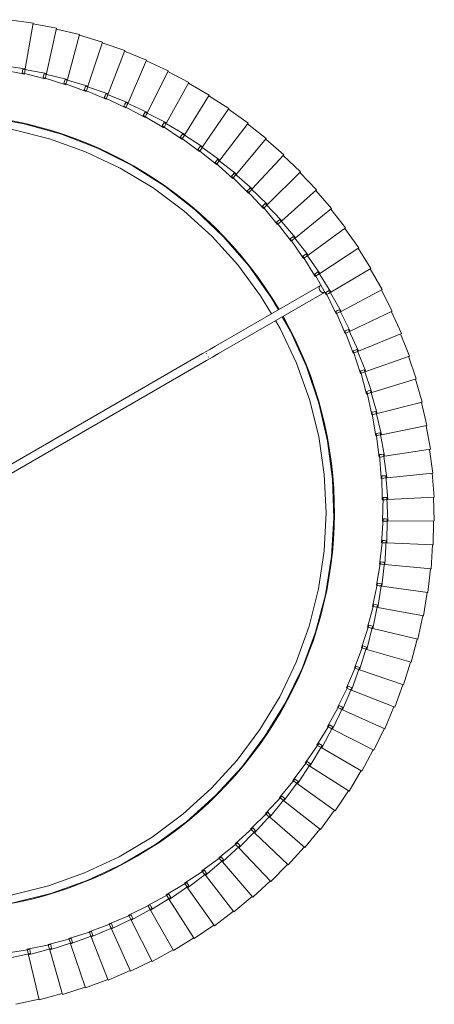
# Model space of a CAD drawing. Header units: millimetres. Extents: x 2216 to 4596, y 810 to 6843.
# Tile 8 of 9: x 3294 to 3503, y 6345 to 6840. Entities that reach past the tile are written whole.
import ezdxf

# ---------------------------------------------------------------- set-up
doc = ezdxf.new("R2010")
doc.units = ezdxf.units.MM
doc.layers.add('E-LITE-EQPM', color=7, linetype='Continuous', lineweight=20)

# ---------------------------------------------------------------- blocks, each defined once
blk = doc.blocks.new('68604_Lamp - 68604-45 SAMBA Black_yellow pendant lamp with plug _Plugged in Ceiling_-557170-Planta_PDF Fixing Holes')
at = {"layer": 'E-LITE-EQPM'}
for p, q in [((-16.45, 549.53), (-28.43, 548.85)), ((-4.45, 550.03), (-16.45, 549.93)), ((-16.45, 549.93), (-15.48, 526.62)), ((-4.44, 550.43), (-4.58, 527.1)), ((7.56, 549.96), (-4.44, 550.43)), ((7.59, 550.36), (6.33, 527.06)), ((19.55, 549.31), (7.59, 550.36)), ((19.6, 549.71), (17.22, 526.49)), ((31.5, 548.08), (19.6, 549.71)), ((-52.1, 544.58), (-63.87, 542.19)), ((-40.3, 546.8), (-52.17, 544.97)), ((-52.17, 544.97), (-47.85, 522.04)), ((-28.41, 548.45), (-40.35, 547.2)), ((-40.35, 547.2), (-37.14, 524.08)), ((-28.43, 548.85), (-26.34, 525.61)), ((31.56, 548.48), (28.07, 525.41)), ((43.37, 546.29), (31.56, 548.48)), ((43.45, 546.68), (38.86, 523.8)), ((55.14, 543.92), (43.45, 546.68)), ((55.25, 544.31), (49.56, 521.68)), ((66.79, 541), (55.25, 544.31)), ((-63.78, 541.8), (-75.42, 538.84)), ((-63.87, 542.19), (-58.46, 519.49)), ((66.91, 541.38), (60.14, 519.05)), ((78.28, 537.51), (66.91, 541.38)), ((-86.67, 534.56), (-97.97, 530.5)), ((-75.31, 538.45), (-86.8, 534.94)), ((-86.8, 534.94), (-79.24, 512.87)), ((-75.42, 538.84), (-68.93, 516.43)), ((78.42, 537.89), (70.59, 515.91)), ((89.59, 533.48), (78.42, 537.89)), ((-97.83, 530.13), (-108.93, 525.53)), ((-97.97, 530.5), (-89.36, 508.82)), ((89.75, 533.85), (80.87, 512.27)), ((100.7, 528.91), (89.75, 533.85)), ((100.87, 529.27), (90.97, 508.14)), ((111.57, 523.82), (100.87, 529.27)), ((-108.77, 525.17), (-119.63, 520.04)), ((-108.93, 525.53), (-99.28, 504.29)), ((-37.14, 524.08), (-25.2, 525.34)), ((-26.34, 525.61), (-14.35, 526.29)), ((-26.3, 525.22), (-26.34, 525.61)), ((-26.21, 524.22), (-26.3, 525.22)), ((-14.17, 524.3), (-26.09, 522.83)), ((-25.2, 525.34), (-25.06, 524.35)), ((-25.06, 524.35), (-24.92, 523.36)), ((-15.48, 526.62), (-3.47, 526.72)), ((-15.46, 526.23), (-15.48, 526.62)), ((-15.42, 525.22), (-15.46, 526.23)), ((-15.36, 523.82), (-15.42, 525.22)), ((-3.39, 524.73), (-15.36, 523.82)), ((-14.35, 526.29), (-14.26, 525.3)), ((-14.26, 525.3), (-14.17, 524.3)), ((-4.6, 524.3), (-4.59, 525.7)), ((7.4, 524.63), (-4.6, 524.3)), ((-4.59, 525.7), (-4.58, 526.71)), ((-4.58, 526.71), (-4.58, 527.1)), ((-4.58, 527.1), (7.42, 526.63)), ((-3.47, 526.72), (-3.43, 525.72)), ((-3.43, 525.72), (-3.39, 524.73)), ((6.17, 524.27), (6.25, 525.66)), ((6.25, 525.66), (6.31, 526.67)), ((6.31, 526.67), (6.33, 527.06)), ((6.33, 527.06), (18.29, 526.01)), ((7.41, 525.63), (7.4, 524.63)), ((7.42, 526.63), (7.41, 525.63)), ((16.93, 523.71), (17.08, 525.1)), ((17.08, 525.1), (17.18, 526.11)), ((17.18, 526.11), (17.22, 526.49)), ((17.22, 526.49), (29.12, 524.87)), ((18.23, 525.01), (18.18, 524.02)), ((18.29, 526.01), (18.23, 525.01)), ((27.86, 524.03), (28.01, 525.02)), ((28.01, 525.02), (28.07, 525.41)), ((28.07, 525.41), (39.88, 523.22)), ((29.12, 524.87), (29.01, 523.88)), ((-119.45, 519.68), (-130.05, 514.05)), ((-119.63, 520.04), (-108.98, 499.28)), ((-68.93, 516.43), (-57.29, 519.38)), ((-58.46, 519.49), (-46.69, 521.88)), ((-58.37, 519.11), (-58.46, 519.49)), ((-46.23, 519.94), (-57.81, 516.77)), ((-57.29, 519.38), (-57.01, 518.43)), ((-47.85, 522.04), (-35.99, 523.87)), ((-47.78, 521.66), (-47.85, 522.04)), ((-47.59, 520.67), (-47.78, 521.66)), ((-47.34, 519.3), (-47.59, 520.67)), ((-35.62, 521.91), (-47.34, 519.3)), ((-46.69, 521.88), (-46.46, 520.91)), ((-46.46, 520.91), (-46.23, 519.94)), ((-37.08, 523.7), (-37.14, 524.08)), ((-36.95, 522.7), (-37.08, 523.7)), ((-36.75, 521.32), (-36.95, 522.7)), ((-24.92, 523.36), (-36.75, 521.32)), ((-35.99, 523.87), (-35.8, 522.89)), ((-35.8, 522.89), (-35.62, 521.91)), ((-26.09, 522.83), (-26.21, 524.22)), ((18.18, 524.02), (6.17, 524.27)), ((28.91, 522.89), (16.93, 523.71)), ((27.65, 522.64), (27.86, 524.03)), ((39.58, 521.24), (27.65, 522.64)), ((29.01, 523.88), (28.91, 522.89)), ((38.31, 521.06), (38.58, 522.43)), ((50.15, 519.09), (38.31, 521.06)), ((38.58, 522.43), (38.78, 523.42)), ((38.78, 523.42), (38.86, 523.8)), ((38.86, 523.8), (50.55, 521.05)), ((39.73, 522.23), (39.58, 521.24)), ((39.88, 523.22), (39.73, 522.23)), ((48.88, 518.97), (49.22, 520.32)), ((49.22, 520.32), (49.46, 521.3)), ((49.46, 521.3), (49.56, 521.68)), ((49.56, 521.68), (61.1, 518.37)), ((50.35, 520.07), (50.15, 519.09)), ((50.55, 521.05), (50.35, 520.07)), ((111.76, 524.17), (100.86, 503.54)), ((122.18, 518.2), (111.76, 524.17)), ((-79.24, 512.87), (-67.75, 516.38)), ((-67.11, 514.49), (-78.33, 510.23)), ((-68.82, 516.05), (-68.93, 516.43)), ((-68.54, 515.09), (-68.82, 516.05)), ((-68.15, 513.74), (-68.54, 515.09)), ((-56.73, 517.47), (-68.15, 513.74)), ((-67.75, 516.38), (-67.43, 515.44)), ((-67.43, 515.44), (-67.11, 514.49)), ((-58.13, 518.13), (-58.37, 519.11)), ((-57.81, 516.77), (-58.13, 518.13)), ((-57.01, 518.43), (-56.73, 517.47)), ((60.61, 516.43), (48.88, 518.97)), ((59.33, 516.37), (59.74, 517.71)), ((70.93, 513.27), (59.33, 516.37)), ((59.74, 517.71), (60.03, 518.67)), ((60.03, 518.67), (60.14, 519.05)), ((60.14, 519.05), (71.51, 515.18)), ((60.86, 517.4), (60.61, 516.43)), ((61.1, 518.37), (60.86, 517.4)), ((69.65, 513.27), (70.12, 514.59)), ((70.12, 514.59), (70.46, 515.54)), ((70.46, 515.54), (70.59, 515.91)), ((70.59, 515.91), (81.76, 511.5)), ((71.51, 515.18), (71.22, 514.23)), ((122.39, 518.54), (110.51, 498.46)), ((132.52, 512.09), (122.39, 518.54)), ((-129.86, 513.7), (-140.18, 507.55)), ((-130.05, 514.05), (-118.42, 493.82)), ((-89.36, 508.82), (-78.06, 512.88)), ((-77.33, 511.02), (-88.33, 506.22)), ((-79.11, 512.5), (-79.24, 512.87)), ((-78.78, 511.55), (-79.11, 512.5)), ((-78.33, 510.23), (-78.78, 511.55)), ((-78.06, 512.88), (-77.69, 511.95)), ((-77.69, 511.95), (-77.33, 511.02)), ((81.09, 509.62), (69.65, 513.27)), ((71.22, 514.23), (70.93, 513.27)), ((79.81, 509.69), (80.34, 510.98)), ((91.06, 505.49), (79.81, 509.69)), ((80.34, 510.98), (80.72, 511.91)), ((80.72, 511.91), (80.87, 512.27)), ((80.87, 512.27), (91.82, 507.34)), ((81.42, 510.56), (81.09, 509.62)), ((81.76, 511.5), (81.42, 510.56)), ((132.74, 512.42), (119.91, 492.93)), ((142.55, 505.48), (132.74, 512.42)), ((-139.97, 507.21), (-149.98, 500.59)), ((-140.18, 507.55), (-127.58, 487.91)), ((-99.28, 504.29), (-88.19, 508.88)), ((-87.37, 507.07), (-98.13, 501.74)), ((-89.22, 508.46), (-89.36, 508.82)), ((-88.85, 507.52), (-89.22, 508.46)), ((-88.33, 506.22), (-88.85, 507.52)), ((-88.19, 508.88), (-87.78, 507.97)), ((-87.78, 507.97), (-87.37, 507.07)), ((89.78, 505.61), (90.38, 506.88)), ((100.82, 500.88), (89.78, 505.61)), ((90.38, 506.88), (90.8, 507.79)), ((90.8, 507.79), (90.97, 508.14)), ((90.97, 508.14), (101.66, 502.69)), ((91.44, 506.41), (91.06, 505.49)), ((91.82, 507.34), (91.44, 506.41)), ((142.79, 505.8), (129.03, 486.95)), ((152.25, 498.41), (142.79, 505.8)), ((-149.76, 500.26), (-159.44, 493.15)), ((-149.98, 500.59), (-136.46, 481.57)), ((-108.98, 499.28), (-98.12, 504.41)), ((-97.21, 502.63), (-107.7, 496.8)), ((-99.12, 503.93), (-99.28, 504.29)), ((-98.71, 503.01), (-99.12, 503.93)), ((-98.13, 501.74), (-98.71, 503.01)), ((-98.12, 504.41), (-97.66, 503.52)), ((-97.66, 503.52), (-97.21, 502.63)), ((99.55, 501.07), (100.2, 502.3)), ((110.34, 495.81), (99.55, 501.07)), ((100.2, 502.3), (100.67, 503.2)), ((100.67, 503.2), (100.86, 503.54)), ((101.24, 501.79), (100.82, 500.88)), ((100.86, 503.54), (111.28, 497.58)), ((101.66, 502.69), (101.24, 501.79)), ((-118.42, 493.82), (-107.82, 499.46)), ((-106.82, 497.73), (-117.02, 491.4)), ((-108.8, 498.94), (-108.98, 499.28)), ((-108.34, 498.04), (-108.8, 498.94)), ((-107.7, 496.8), (-108.34, 498.04)), ((-107.82, 499.46), (-107.32, 498.59)), ((-107.32, 498.59), (-106.82, 497.73)), ((79.68, 441.99), (110.38, 495.17)), ((109.09, 496.06), (109.8, 497.26)), ((119.62, 490.29), (109.09, 496.06)), ((109.8, 497.26), (110.31, 498.13)), ((110.31, 498.13), (110.51, 498.46)), ((110.81, 496.69), (110.34, 495.81)), ((110.51, 498.46), (120.63, 492.01)), ((111.28, 497.58), (110.81, 496.69)), ((152.5, 498.71), (137.86, 480.55)), ((161.6, 490.87), (152.5, 498.71)), ((-159.2, 492.83), (-168.52, 485.28)), ((-159.44, 493.15), (-145.02, 474.81)), ((-127.58, 487.91), (-117.27, 494.05)), ((-116.19, 492.37), (-126.08, 485.56)), ((-118.22, 493.48), (-118.42, 493.82)), ((-117.72, 492.61), (-118.22, 493.48)), ((-117.02, 491.4), (-117.72, 492.61)), ((-117.27, 494.05), (-116.73, 493.21)), ((-116.73, 493.21), (-116.19, 492.37)), ((113.84, 493.17), (83.14, 439.99)), ((118.37, 490.6), (119.14, 491.76)), ((128.61, 484.33), (118.37, 490.6)), ((119.14, 491.76), (119.7, 492.61)), ((120.13, 491.15), (119.62, 490.29)), ((119.7, 492.61), (119.91, 492.93)), ((119.91, 492.93), (129.71, 486)), ((120.63, 492.01), (120.13, 491.15)), ((161.87, 491.16), (146.37, 473.72)), ((170.57, 482.89), (161.87, 491.16)), ((-168.27, 484.97), (-177.22, 476.97)), ((-168.52, 485.28), (-153.24, 467.64)), ((-136.46, 481.57), (-126.45, 488.2)), ((-125.29, 486.57), (-134.84, 479.29)), ((-127.37, 487.58), (-127.58, 487.91)), ((-126.83, 486.74), (-127.37, 487.58)), ((-126.08, 485.56), (-126.83, 486.74)), ((-126.45, 488.2), (-125.87, 487.39)), ((-125.87, 487.39), (-125.29, 486.57)), ((127.39, 484.7), (128.21, 485.83)), ((128.21, 485.83), (128.8, 486.64)), ((129.16, 485.16), (128.61, 484.33)), ((128.8, 486.64), (129.03, 486.95)), ((129.03, 486.95), (138.49, 479.56)), ((129.71, 486), (129.16, 485.16)), ((-145.02, 474.81), (-135.34, 481.91)), ((-134.1, 480.34), (-143.29, 472.61)), ((-136.23, 481.25), (-136.46, 481.57)), ((-135.65, 480.43), (-136.23, 481.25)), ((-134.84, 479.29), (-135.65, 480.43)), ((-135.34, 481.91), (-134.72, 481.13)), ((-134.72, 481.13), (-134.1, 480.34)), ((137.31, 477.95), (127.39, 484.7)), ((136.98, 479.46), (137.62, 480.24)), ((137.62, 480.24), (137.86, 480.55)), ((137.86, 480.55), (146.95, 472.7)), ((170.86, 483.17), (154.54, 466.5)), ((179.15, 474.5), (170.86, 483.17)), ((-176.95, 476.68), (-185.52, 468.26)), ((-177.22, 476.97), (-161.11, 460.09)), ((-153.24, 467.64), (-143.91, 475.2)), ((-143.91, 475.2), (-143.26, 474.45)), ((136.11, 478.37), (136.98, 479.46)), ((145.7, 471.15), (136.11, 478.37)), ((137.9, 478.75), (137.31, 477.95)), ((138.49, 479.56), (137.9, 478.75)), ((-142.6, 473.7), (-151.41, 465.53)), ((-144.78, 474.5), (-145.02, 474.81)), ((-144.15, 473.71), (-144.78, 474.5)), ((-143.29, 472.61), (-144.15, 473.71)), ((-143.26, 474.45), (-142.6, 473.7)), ((144.51, 471.63), (145.44, 472.68)), ((153.75, 463.96), (144.51, 471.63)), ((145.44, 472.68), (146.11, 473.43)), ((146.32, 471.93), (145.7, 471.15)), ((146.11, 473.43), (146.37, 473.72)), ((146.95, 472.7), (146.32, 471.93)), ((146.37, 473.72), (155.07, 465.45)), ((179.45, 474.76), (162.35, 458.89)), ((187.32, 465.7), (179.45, 474.76)), ((-185.23, 467.98), (-193.38, 459.16)), ((-185.52, 468.26), (-168.61, 452.17)), ((-161.11, 460.09), (-152.16, 468.09)), ((-150.78, 466.65), (-159.18, 458.07)), ((-152.99, 467.35), (-153.24, 467.64)), ((-152.33, 466.59), (-152.99, 467.35)), ((-151.41, 465.53), (-152.33, 466.59)), ((-152.16, 468.09), (-151.47, 467.37)), ((-151.47, 467.37), (-150.78, 466.65)), ((152.58, 464.5), (153.56, 465.5)), ((153.56, 465.5), (154.27, 466.22)), ((154.27, 466.22), (154.54, 466.5)), ((155.07, 465.45), (154.41, 464.71)), ((154.54, 466.5), (162.84, 457.82)), ((187.64, 465.95), (169.79, 450.91)), ((195.06, 456.51), (187.64, 465.95)), ((-168.61, 452.17), (-160.05, 460.59)), ((-160.84, 459.81), (-161.11, 460.09)), ((-160.05, 460.59), (-159.33, 459.9)), ((161.44, 456.39), (152.58, 464.5)), ((154.41, 464.71), (153.75, 463.96)), ((-193.08, 458.89), (-200.8, 449.69)), ((-193.38, 459.16), (-175.72, 443.9)), ((-158.6, 459.22), (-166.59, 450.25)), ((-160.15, 459.08), (-160.84, 459.81)), ((-159.18, 458.07), (-160.15, 459.08)), ((-159.33, 459.9), (-158.6, 459.22)), ((160.3, 456.99), (161.33, 457.94)), ((168.76, 448.46), (160.3, 456.99)), ((161.33, 457.94), (162.07, 458.62)), ((162.14, 457.1), (161.44, 456.39)), ((162.07, 458.62), (162.35, 458.89)), ((162.84, 457.82), (162.14, 457.1)), ((162.35, 458.89), (170.22, 449.82)), ((195.38, 456.75), (176.84, 442.59)), ((202.35, 446.97), (195.38, 456.75)), ((-175.72, 443.9), (-167.57, 452.72)), ((-166.06, 451.42), (-173.61, 442.08)), ((-168.33, 451.91), (-168.61, 452.17)), ((-167.6, 451.21), (-168.33, 451.91)), ((-166.59, 450.25), (-167.6, 451.21)), ((-167.57, 452.72), (-166.82, 452.07)), ((-166.82, 452.07), (-166.06, 451.42)), ((168.72, 450.01), (169.49, 450.66)), ((169.49, 450.66), (169.79, 450.91)), ((169.79, 450.91), (177.22, 441.48)), ((-200.49, 449.44), (-207.75, 439.88)), ((-200.8, 449.69), (-182.43, 435.3)), ((167.66, 449.11), (168.72, 450.01)), ((175.69, 440.19), (167.66, 449.11)), ((169.49, 449.14), (168.76, 448.46)), ((170.22, 449.82), (169.49, 449.14)), ((202.68, 447.19), (183.48, 433.93)), ((209.17, 437.09), (202.68, 447.19)), ((-182.43, 435.3), (-174.71, 444.5)), ((-173.14, 443.27), (-180.23, 433.58)), ((-175.43, 443.65), (-175.72, 443.9)), ((-174.66, 442.99), (-175.43, 443.65)), ((-174.71, 444.5), (-173.93, 443.89)), ((-173.61, 442.08), (-174.66, 442.99)), ((-173.93, 443.89), (-173.14, 443.27)), ((174.62, 440.89), (175.73, 441.74)), ((182.22, 431.6), (174.62, 440.89)), ((176.46, 440.83), (175.69, 440.19)), ((175.73, 441.74), (176.53, 442.35)), ((177.22, 441.48), (176.46, 440.83)), ((176.53, 442.35), (176.84, 442.59)), ((176.84, 442.59), (183.81, 432.81)), ((-207.43, 439.64), (-214.23, 429.74)), ((-207.75, 439.88), (-188.71, 426.39)), ((-188.71, 426.39), (-181.45, 435.95)), ((-182.12, 435.06), (-182.43, 435.3)), ((-181.45, 435.95), (-180.63, 435.37)), ((-180.63, 435.37), (-179.82, 434.79)), ((15.7, 331.19), (76.14, 435.87)), ((77.78, 436.7), (77.93, 436.96)), ((79.66, 435.95), (79.51, 435.7)), ((209.52, 437.29), (189.7, 424.97)), ((215.51, 426.89), (209.52, 437.29)), ((-179.82, 434.79), (-186.43, 424.77)), ((-181.33, 434.44), (-182.12, 435.06)), ((-180.23, 433.58), (-181.33, 434.44)), ((79.61, 433.87), (19.16, 329.17)), ((181.18, 432.35), (182.33, 433.14)), ((188.33, 422.7), (181.18, 432.35)), ((183.01, 432.2), (182.22, 431.6)), ((182.33, 433.14), (183.16, 433.71)), ((183.81, 432.81), (183.01, 432.2)), ((183.16, 433.71), (183.48, 433.93)), ((183.48, 433.93), (189.97, 423.83)), ((-213.89, 429.52), (-220.21, 419.31)), ((-214.23, 429.74), (-194.56, 417.18)), ((-194.56, 417.18), (-187.77, 427.08)), ((-186.08, 426), (-192.21, 415.68)), ((-188.39, 426.16), (-188.71, 426.39)), ((-187.57, 425.58), (-188.39, 426.16)), ((-187.77, 427.08), (-186.92, 426.54)), ((-186.43, 424.77), (-187.57, 425.58)), ((-186.92, 426.54), (-186.08, 426)), ((215.87, 427.08), (195.48, 415.72)), ((221.36, 416.4), (215.87, 427.08)), ((187.33, 423.5), (188.51, 424.24)), ((194, 413.52), (187.33, 423.5)), ((189.15, 423.27), (188.33, 422.7)), ((188.51, 424.24), (189.37, 424.77)), ((189.97, 423.83), (189.15, 423.27)), ((189.37, 424.77), (189.7, 424.97)), ((189.7, 424.97), (195.7, 414.57)), ((-219.86, 419.1), (-225.68, 408.6)), ((-220.21, 419.31), (-199.96, 407.7)), ((-199.96, 407.7), (-193.65, 417.92)), ((-191.92, 416.92), (-197.54, 406.31)), ((-194.23, 416.97), (-194.56, 417.18)), ((-193.38, 416.43), (-194.23, 416.97)), ((-193.65, 417.92), (-192.78, 417.42)), ((-192.21, 415.68), (-193.38, 416.43)), ((-192.78, 417.42), (-191.92, 416.92)), ((194.26, 415.04), (195.14, 415.53)), ((195.14, 415.53), (195.48, 415.72)), ((195.48, 415.72), (200.97, 405.05)), ((221.72, 416.57), (200.81, 406.21)), ((226.69, 405.64), (221.72, 416.57)), ((193.04, 414.36), (194.26, 415.04)), ((199.23, 404.07), (193.04, 414.36)), ((194.85, 414.04), (194, 413.52)), ((195.7, 414.57), (194.85, 414.04)), ((-225.33, 408.41), (-230.63, 397.64)), ((-225.68, 408.6), (-204.9, 397.98)), ((-204.9, 397.98), (-199.09, 408.48)), ((-197.31, 407.58), (-202.41, 396.71)), ((-199.63, 407.51), (-199.96, 407.7)), ((-198.75, 407.01), (-199.62, 407.51)), ((-199.09, 408.48), (-198.2, 408.03)), ((-197.54, 406.31), (-198.75, 407.01)), ((-198.2, 408.03), (-197.31, 407.58)), ((198.31, 404.97), (199.56, 405.59)), ((199.56, 405.59), (200.46, 406.03)), ((200.46, 406.03), (200.81, 406.21)), ((200.81, 406.21), (205.78, 395.28)), ((227.06, 405.79), (205.68, 396.45)), ((231.5, 394.64), (227.06, 405.79)), ((203.99, 394.39), (198.31, 404.97)), ((200.1, 404.56), (199.23, 404.07)), ((200.97, 405.05), (200.1, 404.56)), ((-230.27, 397.47), (-235.05, 386.45)), ((-230.63, 397.64), (-209.37, 388.03)), ((-209.37, 388.03), (-204.06, 398.8)), ((-202.25, 397.98), (-206.82, 386.88)), ((-204.56, 397.8), (-204.9, 397.98)), ((-203.66, 397.34), (-204.56, 397.8)), ((-204.06, 398.8), (-203.16, 398.39)), ((-202.41, 396.71), (-203.66, 397.34)), ((-203.16, 398.39), (-202.25, 397.98)), ((203.12, 395.33), (204.4, 395.89)), ((204.4, 395.89), (205.32, 396.29)), ((205.32, 396.29), (205.68, 396.45)), ((205.68, 396.45), (210.12, 385.29)), ((208.29, 384.49), (203.12, 395.33)), ((204.89, 394.84), (203.99, 394.39)), ((205.78, 395.28), (204.89, 394.84)), ((231.87, 394.77), (210.07, 386.46)), ((235.77, 383.42), (231.87, 394.77)), ((-234.69, 386.3), (-238.93, 375.07)), ((-235.05, 386.45), (-213.35, 377.88)), ((-213.35, 377.88), (-208.57, 388.89)), ((-206.72, 388.16), (-210.76, 376.85)), ((-209.02, 387.87), (-209.37, 388.03)), ((-208.1, 387.45), (-209.01, 387.87)), ((-208.57, 388.89), (-207.64, 388.52)), ((-206.82, 386.88), (-208.1, 387.45)), ((-207.64, 388.52), (-206.72, 388.16)), ((207.46, 385.47), (208.76, 385.97)), ((208.76, 385.97), (209.71, 386.32)), ((209.71, 386.32), (210.07, 386.46)), ((210.07, 386.46), (213.97, 375.11)), ((212.11, 374.4), (207.46, 385.47)), ((209.2, 384.89), (208.29, 384.49)), ((210.12, 385.29), (209.2, 384.89)), ((236.16, 383.53), (213.98, 376.28)), ((239.51, 372), (236.16, 383.53)), ((-216.85, 367.54), (-212.6, 378.77)), ((-210.71, 378.13), (-214.2, 366.64)), ((-212.99, 377.73), (-213.35, 377.88)), ((-212.05, 377.36), (-212.99, 377.73)), ((-212.6, 378.77), (-211.65, 378.45)), ((-210.76, 376.85), (-212.05, 377.36)), ((-211.65, 378.45), (-210.71, 378.13)), ((212.65, 375.85), (213.61, 376.16)), ((213.61, 376.16), (213.98, 376.28)), ((213.98, 376.28), (217.33, 364.75)), ((-238.56, 374.93), (-242.26, 363.51)), ((-238.93, 375.07), (-216.85, 367.54)), ((211.32, 375.41), (212.65, 375.85)), ((215.43, 364.13), (211.32, 375.41)), ((213.04, 374.75), (212.11, 374.4)), ((213.97, 375.11), (213.04, 374.75)), ((239.89, 372.1), (217.39, 365.92)), ((242.69, 360.42), (239.89, 372.1)), ((-219.84, 357.05), (-216.13, 368.48)), ((-214.22, 367.92), (-217.15, 356.28)), ((-216.48, 367.42), (-216.85, 367.54)), ((-215.52, 367.09), (-216.48, 367.42)), ((-216.13, 368.48), (-215.18, 368.2)), ((-214.2, 366.64), (-215.52, 367.09)), ((-215.18, 368.2), (-214.22, 367.92)), ((-241.88, 363.39), (-245.03, 351.81)), ((-242.26, 363.51), (-219.84, 357.05)), ((214.7, 365.18), (216.05, 365.55)), ((218.26, 353.72), (214.7, 365.18)), ((216.38, 364.44), (215.43, 364.13)), ((216.05, 365.55), (217.02, 365.82)), ((217.33, 364.75), (216.38, 364.44)), ((217.02, 365.82), (217.39, 365.92)), ((217.39, 365.92), (220.19, 354.24)), ((-222.32, 346.43), (-219.17, 358.02)), ((-219.46, 356.95), (-219.84, 357.05)), ((-217.23, 357.56), (-219.61, 345.79)), ((-218.5, 356.67), (-219.46, 356.95)), ((-219.17, 358.02), (-218.2, 357.79)), ((-217.15, 356.28), (-218.5, 356.67)), ((-218.2, 357.79), (-217.23, 357.56)), ((243.08, 360.5), (220.31, 355.41)), ((245.31, 348.71), (243.08, 360.5)), ((-244.64, 351.71), (-247.23, 339.98)), ((-245.03, 351.81), (-222.32, 346.43)), ((217.58, 354.8), (218.94, 355.11)), ((220.59, 343.18), (217.58, 354.8)), ((219.22, 353.98), (218.26, 353.72)), ((218.94, 355.11), (219.93, 355.33)), ((220.19, 354.24), (219.22, 353.98)), ((219.93, 355.33), (220.31, 355.41)), ((220.31, 355.41), (222.54, 343.61)), ((-224.3, 335.71), (-221.71, 347.43)), ((-221.95, 346.34), (-222.32, 346.43)), ((-220.96, 346.11), (-221.95, 346.34)), ((-221.71, 347.43), (-220.72, 347.25)), ((-219.74, 347.07), (-221.55, 335.2)), ((-220.72, 347.25), (-219.74, 347.07)), ((245.7, 348.77), (222.71, 344.77)), ((247.36, 336.87), (245.7, 348.77)), ((-219.61, 345.79), (-220.96, 346.11)), ((219.96, 344.29), (221.34, 344.53)), ((222.41, 332.54), (219.96, 344.29)), ((221.56, 343.4), (220.59, 343.18)), ((221.34, 344.53), (222.33, 344.71)), ((222.54, 343.61), (221.56, 343.4)), ((222.33, 344.71), (222.71, 344.77)), ((222.71, 344.77), (224.37, 332.88))]:
    blk.add_line(p, q, dxfattribs=at)
at = {"layer": 'E-LITE-EQPM', "flags": 128}
for points in [[(-199.9, 302), (-199.05, 319.43), (-196.22, 338.67), (-191.54, 357.54), (-185.04, 375.87), (-176.8, 393.49), (-166.88, 410.22), (-155.39, 425.91), (-142.42, 440.4), (-128.11, 453.57), (-112.59, 465.29), (-96.01, 475.44), (-78.51, 483.94), (-60.27, 490.7), (-41.47, 495.65), (-22.27, 498.75), (-2.86, 499.97), (16.58, 499.31), (35.86, 496.75), (54.8, 492.34), (73.22, 486.11), (90.95, 478.12), (98.15, 473.99)], [(96.18, 470.57), (92.21, 472.95), (74.8, 481.16), (56.66, 487.62), (37.98, 492.28), (18.93, 495.08), (-0.3, 495.99), (-19.52, 495.02), (-38.56, 492.16), (-57.23, 487.45), (-75.35, 480.93), (-92.73, 472.67), (-109.23, 462.74), (-124.67, 451.24), (-138.9, 438.27), (-151.8, 423.98), (-163.23, 408.49), (-173.09, 391.95), (-181.27, 374.53), (-187.71, 356.38), (-192.34, 337.69), (-195.11, 318.64), (-195.9, 302)], [(101.62, 472), (107.82, 468.44), (123.67, 457.17), (138.35, 444.42), (151.73, 430.3), (163.66, 414.94), (174.05, 398.5), (182.8, 381.13), (189.81, 362.99), (195.04, 344.26), (198.41, 325.11), (199.91, 305.72), (199.99, 300)], [(195.99, 300), (195.05, 319.23), (192.22, 338.27), (187.54, 356.95), (181.05, 375.07), (172.81, 392.47), (162.9, 408.98), (151.42, 424.44), (138.48, 438.69), (124.21, 451.61), (108.73, 463.07), (99.61, 468.52)], [(79.68, 441.99), (77.86, 438.84), (76.14, 435.87)], [(79.61, 433.87), (81.71, 437.52), (83.14, 439.99)]]:
    blk.add_lwpolyline(points, dxfattribs=at)
at = {"layer": 'E-LITE-EQPM'}
for start, end in [(60.5708, 179.427), (0, 59.4248)]:
    blk.add_arc((0, 300), 200.2, start, end, dxfattribs=at)
for start_param, end_param in [(0, 3.141593), (6.166124, 6.283185), (3.141593, 3.321661)]:
    blk.add_ellipse((112.11, 494.17), major_axis=(-1.73, 1), ratio=0.707107, start_param=start_param, end_param=end_param, dxfattribs=at)

msp = doc.modelspace()

# ---------------------------------------------------------------- block references
at = {"layer": 'E-LITE-EQPM', "extrusion": (0, 0, -1), "rotation": 89.99999999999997}
msp.add_blockref('68604_Lamp - 68604-45 SAMBA Black_yellow pendant lamp with plug _Plugged in Ceiling_-557170-Planta_PDF Fixing Holes', (-2952.37, 6592.34), dxfattribs=at)

doc.saveas('drawing.dxf')
